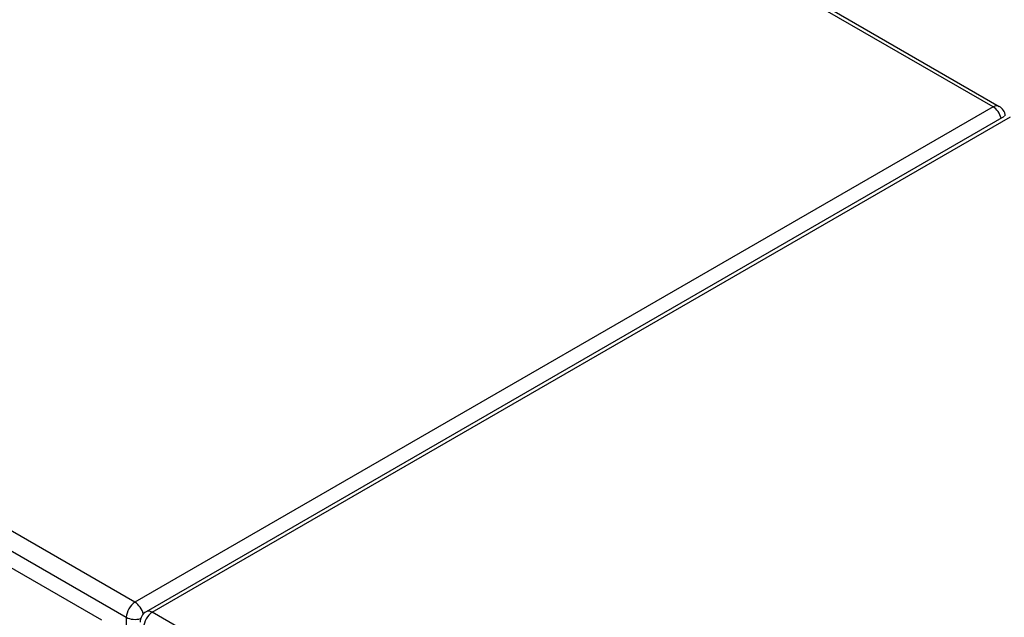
# Model space of a CAD drawing. Header units: inches. Extents: x 635 to 745, y 255 to 339.
# Tile 67 of 88: x 686.04 to 693.99, y 304.57 to 309.39. Entities that reach past the tile are written whole.
import ezdxf

# ---------------------------------------------------------------- set-up
doc = ezdxf.new("R2010")
doc.units = ezdxf.units.IN
doc.header["$MEASUREMENT"] = 0
doc.layers.add('Visible Edges(ANSI)', color=7, linetype='Continuous', lineweight=25)
doc.layers.add('Visible Tangent Edges(ANSI)', color=7, linetype='Continuous', lineweight=25)

msp = doc.modelspace()

# ---------------------------------------------------------------- linework, layer by layer
at = {"layer": 'Visible Edges(ANSI)'}
for p, q in [((644.0628, 337.4974), (693.9527, 308.6934)), ((636.069, 333.7779), (686.7013, 304.5453)), ((693.9937, 308.6126), (687.0627, 304.6109))]:
    msp.add_line(p, q, dxfattribs=at)
for centre, start, end in [((693.9032, 308.6077), 5.26439, 60), ((687.1122, 304.5252), 120, 180)]:
    msp.add_arc(centre, 0.099, start, end, dxfattribs=at)
at = {"layer": 'Visible Tangent Edges(ANSI)'}
for p, q in [((693.9032, 308.6885), (644.0338, 337.4806)), ((686.9722, 304.6869), (636.2005, 333.9999)), ((636.1305, 333.8786), (686.9022, 304.5656)), ((693.9032, 308.6885), (686.9722, 304.6869)), ((687.1122, 304.606), (694.0432, 308.6077)), ((737.8839, 275.293), (687.1122, 304.606)), ((686.9022, 304.5656), (686.9022, 304.3722))]:
    msp.add_line(p, q, dxfattribs=at)
for centre, major_axis, start_param, end_param in [((693.9032, 308.6077), (0.0495, 0.0857), 0, 0.785398), ((693.9032, 308.6077), (0.0495, -0.0857), 1.143718, 2.356194), ((686.9722, 304.606), (0.0495, 0.0857), 0.785398, 2.356194), ((686.9722, 304.606), (-0.0495, 0.0857), 4.23253, 5.497787), ((687.1122, 304.5252), (-0.0495, -0.0857), 3.926991, 5.497787), ((687.1122, 304.5252), (-0.0495, 0.0857), 5.497787, 6.283185), ((686.9722, 304.606), (-0.099, 0), 0.785398, 2.050655)]:
    msp.add_ellipse(centre, major_axis=major_axis, ratio=0.57735, start_param=start_param, end_param=end_param, dxfattribs=at)

doc.saveas('drawing.dxf')
